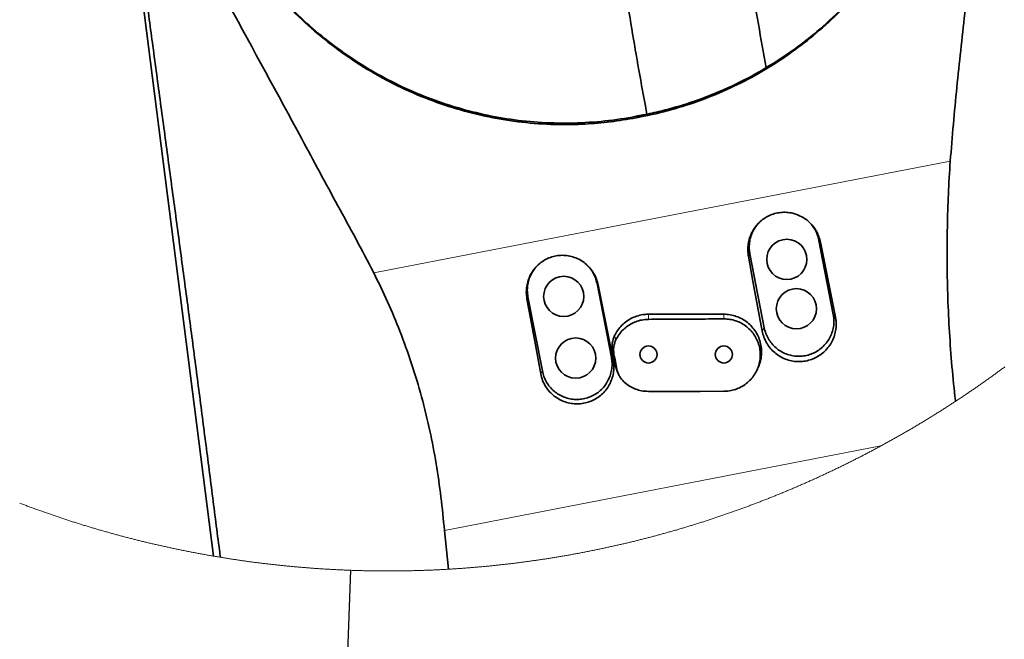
# Model space of a CAD drawing. Header units: millimetres. Extents: x 0 to 12115, y 0 to 8400.
# Tile 107 of 120: x 7049 to 7833, y 5964 to 6457. Entities that reach past the tile are written whole.
import ezdxf

# ---------------------------------------------------------------- set-up
doc = ezdxf.new("R2010")
doc.units = ezdxf.units.MM
doc.header["$LTSCALE"] = 20
doc.dimstyles.new('SLDDIMSTYLE8', dxfattribs={"dimtxt": 0.18, "dimasz": 70, "dimexe": 0, "dimexo": 0.0625, "dimgap": 0, "dimtad": 0, "dimtih": 1, "dimtoh": 1, "dimdec": 0, "dimrnd": 1e-09, "dimzin": 0, "dimdsep": 46, "dimtxsty": 'Standard', "dimblk1": 'NONE', "dimblk2": 'NONE', "dimsah": 1, "dimcen": 0.09, "dimadec": 0, "dimazin": 0, "dimtfac": 70, "dimtdec": 0, "dimtofl": 0, "dimtmove": 0, "dimatfit": 3, "dimldrblk": 'NONE', "dimfxl": 1, "dimfrac": 2, "dimtolj": 1, "dimtzin": 0, "dimarcsym": 0})

# ---------------------------------------------------------------- blocks, each defined once
blk = doc.blocks.new('_None')

msp = doc.modelspace()

# ---------------------------------------------------------------- linework, layer by layer
at = {"color": 7, "linetype": 'Continuous', "lineweight": 35}
for p, q in [((7203.519243, 6030.085828), (7123.790103, 6654.600467)), ((7542.669552, 6379.476632), (7542.835283, 6380.638685)), ((7697.012204, 6222.455587), (7685.563656, 6281.353201)), ((7630.592543, 6270.667877), (7642.041075, 6211.770262)), ((7520.319301, 6188.10996), (7508.870768, 6247.007574)), ((7453.899639, 6236.32225), (7465.348172, 6177.424635)), ((7549.867618, 6222.570028), (7609.86762, 6222.570028)), ((7525.292503, 6176.500108), (7523.526895, 6181.337561)), ((7525.146949, 6176.461961), (7526.15695, 6174.348678)), ((7387.385505, 6050.578024), (7390.582698, 6019.693281))]:
    msp.add_line(p, q, dxfattribs=at)
at = {"color": 8, "linetype": 'Continuous', "lineweight": 18}
for p, q in [((7331.166583, 6255.521621), (7790.107238, 6344.305958)), ((7685.563656, 6281.353201), (7686.792555, 6279.845204)), ((7630.592543, 6270.667877), (7629.458415, 6268.828596)), ((7508.870768, 6247.007574), (7509.806859, 6245.858874)), ((7453.899639, 6236.32225), (7453.057396, 6234.95635)), ((7549.875188, 6218.506779), (7549.867618, 6222.570028)), ((7609.873938, 6218.866433), (7609.86762, 6222.570028)), ((7697.012204, 6222.455587), (7698.719951, 6220.359887)), ((7642.041075, 6211.770262), (7640.429157, 6209.156002)), ((7523.948478, 6202.339496), (7522.873985, 6205.659832)), ((7520.319301, 6188.10996), (7521.736043, 6186.371412)), ((7522.376167, 6190.645422), (7521.237182, 6193.117108)), ((7524.634021, 6178.935315), (7523.526895, 6181.337561)), ((7465.348172, 6177.424635), (7464.02632, 6175.280895)), ((7734.95439, 6117.816891), (7387.385505, 6050.578024))]:
    msp.add_line(p, q, dxfattribs=at)
at = {"color": 7, "linetype": 'Continuous', "lineweight": 35, "flags": 128}
for points in [[(7698.719951, 6220.359887), (7694.770294, 6240.242328), (7690.793487, 6260.075654), (7686.792555, 6279.845204)], [(7629.458415, 6268.828596), (7633.044439, 6248.978223), (7636.702287, 6229.082312), (7640.429157, 6209.156002)], [(7521.736043, 6186.371412), (7517.785745, 6206.254687), (7513.808357, 6226.088847), (7509.806859, 6245.858874)], [(7453.057396, 6234.95635), (7456.642794, 6215.105142), (7460.300016, 6195.208396), (7464.02632, 6175.280895)], [(7523.526895, 6181.337561), (7522.954273, 6184.283461), (7522.38177, 6187.228765), (7521.237182, 6193.117108)], [(7636.034625, 6177.74954), (7636.416691, 6178.548958), (7636.928218, 6179.619219)], [(7609.866398, 6161.238696), (7591.110843, 6161.215331), (7570.48847, 6161.18833), (7549.866098, 6161.159839)]]:
    msp.add_lwpolyline(points, dxfattribs=at)
at = {"color": 7, "linetype": 'Continuous', "lineweight": 18, "flags": 128}
msp.add_lwpolyline([(7049.194115, 6072.254743), (7049.952823, 6071.966137), (7050.711828, 6071.678247), (7051.471132, 6071.391131), (7052.230674, 6071.104731), (7052.990573, 6070.819105), (7053.750711, 6070.534195), (7054.511088, 6070.25006), (7055.271822, 6069.966699), (7056.032794, 6069.684054), (7056.794005, 6069.402124), (7057.555574, 6069.121029), (7058.317381, 6068.840648), (7059.079426, 6068.560983), (7059.84177, 6068.282093), (7060.604411, 6068.003978), (7061.36735, 6067.726578), (7062.130528, 6067.449953), (7062.893945, 6067.174103), (7063.657659, 6066.898968), (7064.421671, 6066.624607), (7065.185922, 6066.350962), (7065.950471, 6066.078092), (7066.715258, 6065.805997), (7067.480343, 6065.534617), (7068.245667, 6065.264072), (7069.011289, 6064.994182), (7069.777149, 6064.725127), (7070.543307, 6064.456786), (7071.309703, 6064.189162), (7072.076338, 6063.922371), (7072.843271, 6063.656296), (7073.610443, 6063.390936), (7074.377912, 6063.126411), (7075.14562, 6062.862601), (7075.913566, 6062.599565), (7076.68181, 6062.337245), (7077.450293, 6062.0757), (7078.219014, 6061.81493), (7078.987974, 6061.554934), (7079.757231, 6061.295654), (7080.526787, 6061.037149), (7081.296521, 6060.779418), (7082.066553, 6060.522403), (7082.836824, 6060.266222), (7083.607334, 6060.010757), (7084.378081, 6059.756006), (7085.149127, 6059.502091), (7085.920411, 6059.24889), (7086.691934, 6058.996465), (7087.463694, 6058.744814), (7088.235694, 6058.493878), (7089.007991, 6058.243777), (7089.780467, 6057.994391), (7090.553242, 6057.745721), (7091.326254, 6057.497885), (7092.099446, 6057.250764), (7092.872935, 6057.004418), (7093.646663, 6056.758847), (7094.420689, 6056.51405), (7095.194894, 6056.270029), (7095.969337, 6056.026723), (7096.744018, 6055.784191), (7097.518938, 6055.542435), (7098.294097, 6055.301453), (7099.069494, 6055.061247), (7099.845188, 6054.821755), (7100.621062, 6054.583039), (7101.397174, 6054.345097), (7102.173525, 6054.10793), (7102.950054, 6053.871538), (7103.726881, 6053.635861), (7104.503947, 6053.401019), (7105.281192, 6053.166892), (7106.058734, 6052.93354), (7106.836456, 6052.700962), (7107.614416, 6052.46916), (7108.392614, 6052.238132), (7109.17105, 6052.00782), (7109.949666, 6051.778342), (7110.72852, 6051.549579), (7111.507672, 6051.321592), (7112.286943, 6051.094438), (7113.066512, 6050.868), (7113.84626, 6050.642277), (7114.626246, 6050.417389), (7115.406471, 6050.193276), (7116.186934, 6049.969878), (7116.967576, 6049.747314), (7117.748457, 6049.525465), (7118.529516, 6049.304451), (7119.310814, 6049.084152), (7120.09235, 6048.864629), (7120.874065, 6048.64588), (7121.656018, 6048.427905), (7122.43821, 6048.210706), (7123.22058, 6047.994282), (7124.003189, 6047.778572), (7124.785977, 6047.563698), (7125.569003, 6047.349598), (7126.352208, 6047.136273), (7127.135652, 6046.923663), (7127.919334, 6046.711888), (7128.703194, 6046.500828), (7129.487234, 6046.290602), (7130.271512, 6046.081092), (7131.055969, 6045.872356), (7131.840664, 6045.664455), (7132.625538, 6045.457269), (7133.41065, 6045.250859), (7134.195941, 6045.045282), (7134.981411, 6044.840421), (7135.76712, 6044.636335), (7136.553007, 6044.433023), (7137.339133, 6044.230546), (7138.125437, 6044.028785), (7138.91192, 6043.827798), (7139.698642, 6043.627586), (7140.485483, 6043.428208), (7141.272562, 6043.229546), (7142.05988, 6043.031658), (7142.847377, 6042.834605), (7143.634992, 6042.638268), (7144.422906, 6042.442705), (7145.210939, 6042.247977), (7145.999211, 6042.053963), (7146.787601, 6041.860785), (7147.57623, 6041.668321), (7148.365038, 6041.476692), (7149.154085, 6041.285779), (7149.94325, 6041.0957), (7150.732654, 6040.906336), (7151.522237, 6040.717806), (7152.311939, 6040.530051), (7153.101879, 6040.343072), (7153.891998, 6040.156867), (7154.682296, 6039.971437), (7155.472833, 6039.786782), (7156.263488, 6039.602901), (7157.054323, 6039.419796), (7157.845336, 6039.237465), (7158.636587, 6039.055969), (7159.427958, 6038.875188), (7160.219508, 6038.695242), (7161.011237, 6038.516011), (7161.803144, 6038.337614), (7162.59529, 6038.159992), (7163.387555, 6037.983145), (7164.179998, 6037.807073), (7164.972561, 6037.631776), (7165.765363, 6037.457253), (7166.558343, 6037.283506), (7167.351442, 6037.110593), (7168.14478, 6036.938395), (7168.938237, 6036.767031), (7169.731873, 6036.596383), (7170.525688, 6036.42657), (7171.319621, 6036.257531), (7172.113794, 6036.089327), (7172.908085, 6035.921838), (7173.702556, 6035.755123), (7174.497205, 6035.589244), (7175.291973, 6035.424139), (7176.08692, 6035.259749), (7176.882046, 6035.096194), (7177.677351, 6034.933414), (7178.472775, 6034.771468), (7179.268378, 6034.610237), (7180.0641, 6034.449841), (7180.86006, 6034.29022), (7181.65614, 6034.131314), (7182.452339, 6033.973243), (7183.248716, 6033.816005), (7184.045273, 6033.659484), (7184.841948, 6033.503796), (7185.638803, 6033.348824), (7186.435777, 6033.194687), (7187.232929, 6033.041384), (7188.03026, 6032.888796), (7188.827711, 6032.736983), (7189.625281, 6032.586004), (7190.423029, 6032.4358), (7191.220957, 6032.286371), (7192.019003, 6032.137718), (7192.817169, 6031.989838), (7193.615514, 6031.842794), (7194.413978, 6031.696524), (7195.21262, 6031.551029), (7196.011382, 6031.406309), (7196.810263, 6031.262423), (7197.609323, 6031.119253), (7198.408502, 6030.976917), (7199.20786, 6030.835356), (7200.007277, 6030.694629), (7200.806933, 6030.554618), (7201.606649, 6030.415441), (7202.406543, 6030.277039), (7203.206557, 6030.139412), (7203.519243, 6030.085828), (7204.319435, 6029.949333), (7205.119747, 6029.813613), (7205.920237, 6029.678668), (7206.720847, 6029.544498), (7207.521575, 6029.411163), (7208.322423, 6029.278542), (7208.984869, 6029.169525), (7209.785956, 6029.038395), (7210.587161, 6028.90804), (7211.388546, 6028.778519), (7212.19005, 6028.649713), (7212.991672, 6028.521742), (7213.793414, 6028.394605), (7214.595276, 6028.268184), (7215.397256, 6028.142597), (7216.199356, 6028.017785), (7217.001575, 6027.893748), (7217.803973, 6027.770545), (7218.60643, 6027.648057), (7219.409006, 6027.526404), (7220.211762, 6027.405586), (7221.014577, 6027.285482), (7221.817571, 6027.166213), (7222.620624, 6027.047719), (7223.423797, 6026.93006), (7224.227088, 6026.813175), (7225.030559, 6026.697065), (7225.834089, 6026.58173), (7226.637739, 6026.46717), (7227.441448, 6026.353444), (7228.245335, 6026.240494), (7229.049343, 6026.128377), (7229.853409, 6026.017036), (7230.657595, 6025.906469), (7231.4619, 6025.796677), (7232.266324, 6025.68772), (7233.070868, 6025.579538), (7233.875531, 6025.47213), (7234.680253, 6025.365497), (7235.485094, 6025.259699), (7236.290055, 6025.154676), (7237.095075, 6025.050487), (7237.900215, 6024.947073), (7238.705474, 6024.844434), (7239.510852, 6024.742569), (7240.316289, 6024.641539), (7241.121846, 6024.541284), (7241.927462, 6024.441804), (7242.733258, 6024.343159), (7243.539053, 6024.245288), (7244.345027, 6024.148192), (7245.15106, 6024.05193), (7245.957213, 6023.956444), (7246.763426, 6023.861732), (7247.569757, 6023.767854), (7248.376149, 6023.674752), (7249.182659, 6023.582424), (7249.989229, 6023.490931), (7250.795918, 6023.400213), (7251.602667, 6023.31027), (7252.409535, 6023.221161), (7253.216463, 6023.132827), (7254.02351, 6023.045267), (7254.830616, 6022.958543), (7255.637842, 6022.872593), (7256.445127, 6022.787418), (7257.252472, 6022.703077), (7258.059936, 6022.619511), (7258.86746, 6022.536721), (7259.675103, 6022.454764), (7260.482806, 6022.373583), (7261.290568, 6022.293236), (7262.098449, 6022.213663), (7262.90639, 6022.134866), (7263.714391, 6022.056844), (7264.522451, 6021.979656), (7265.33063, 6021.903302), (7266.138869, 6021.827664), (7266.947168, 6021.75286), (7267.755586, 6021.67889), (7268.564003, 6021.605636), (7269.37254, 6021.533217), (7270.181137, 6021.461632), (7270.989853, 6021.390821), (7271.798569, 6021.320786), (7272.607404, 6021.251585), (7273.416239, 6021.183159), (7274.225193, 6021.115507), (7275.034207, 6021.048691), (7275.84328, 6020.982649), (7276.652413, 6020.917382), (7277.461606, 6020.852949), (7278.270918, 6020.789291), (7279.08023, 6020.726468), (7279.889601, 6020.664419), (7280.699092, 6020.603146), (7281.508582, 6020.542707), (7282.318133, 6020.483042), (7283.127802, 6020.424213), (7283.937472, 6020.366158), (7284.747201, 6020.308878), (7285.557049, 6020.252432), (7286.366897, 6020.196761), (7287.176805, 6020.141866), (7287.986773, 6020.087804), (7288.79674, 6020.034518), (7289.606827, 6019.982065), (7290.416973, 6019.930388), (7291.22712, 6019.879545), (7292.037326, 6019.829418), (7292.847591, 6019.780185), (7293.657916, 6019.731666), (7294.468301, 6019.683983), (7295.278686, 6019.637133), (7296.08919, 6019.591059), (7296.899694, 6019.545759), (7297.710198, 6019.501235), (7298.520821, 6019.457545), (7299.331444, 6019.414689), (7300.142127, 6019.372608), (7300.95281, 6019.331302), (7301.763612, 6019.29083), (7302.574354, 6019.251134), (7303.385216, 6019.212212), (7304.196077, 6019.174124), (7305.006998, 6019.136812), (7305.81792, 6019.100334), (7306.6289, 6019.064631), (7307.439941, 6019.029762), (7308.250981, 6018.995609), (7309.062081, 6018.962349), (7309.873181, 6018.929805), (7310.684341, 6018.898155), (7311.4955, 6018.86722), (7312.30672, 6018.83712), (7313.117939, 6018.807854), (7313.929218, 6018.779303), (7314.740497, 6018.751647), (7315.551835, 6018.724705), (7316.363173, 6018.698599), (7317.174571, 6018.673326), (7317.985969, 6018.648769), (7318.797367, 6018.625106), (7319.608825, 6018.602158), (7320.420283, 6018.580105), (7321.23174, 6018.558766), (7322.043258, 6018.538262), (7322.854775, 6018.518533), (7323.666352, 6018.499638), (7324.477929, 6018.481519), (7325.289505, 6018.464233), (7326.101082, 6018.447723), (7326.912719, 6018.432047), (7327.724355, 6018.417086), (7328.535992, 6018.403019), (7329.347628, 6018.389668), (7330.159324, 6018.37721), (7330.97096, 6018.365468), (7331.782657, 6018.354561), (7332.594353, 6018.344428), (7333.406108, 6018.33513), (7334.217804, 6018.326666), (7335.02956, 6018.318917), (7335.841256, 6018.312003), (7336.653012, 6018.305923), (7337.464767, 6018.300618), (7338.276523, 6018.296088), (7339.088279, 6018.292393), (7339.900034, 6018.289472), (7340.71179, 6018.287386), (7341.523605, 6018.286075), (7342.335361, 6018.285538), (7343.147117, 6018.285836), (7343.958872, 6018.286909), (7344.770628, 6018.288817), (7345.582384, 6018.291499), (7346.394139, 6018.295016), (7347.205895, 6018.299307), (7348.01765, 6018.304374), (7348.829406, 6018.310274), (7349.641162, 6018.31695), (7350.452858, 6018.32446), (7351.264614, 6018.332745), (7352.07631, 6018.341805), (7352.888006, 6018.3517), (7353.699702, 6018.362428), (7354.511398, 6018.373932), (7355.323094, 6018.386211), (7356.13473, 6018.399264), (7356.946367, 6018.413152), (7357.758003, 6018.427874), (7358.56964, 6018.443372), (7359.381216, 6018.459644), (7360.192853, 6018.47675), (7361.00443, 6018.494632), (7361.815947, 6018.513288), (7362.627464, 6018.532779), (7363.438981, 6018.553104), (7364.250499, 6018.574204), (7365.061956, 6018.596079), (7365.873414, 6018.618728), (7366.684812, 6018.642213), (7367.49621, 6018.666531), (7368.307608, 6018.691625), (7369.118946, 6018.717493), (7369.930285, 6018.744196), (7370.741623, 6018.771674), (7371.552902, 6018.799986), (7372.364121, 6018.829014), (7373.175341, 6018.858935), (7373.9865, 6018.889632), (7374.79766, 6018.921103), (7375.608819, 6018.953349), (7376.419919, 6018.986429), (7377.23096, 6019.020345), (7378.042, 6019.055034), (7378.852981, 6019.090499), (7379.663902, 6019.126798), (7380.474823, 6019.163872), (7381.285745, 6019.201721), (7382.096547, 6019.240405), (7382.907349, 6019.279863), (7383.71815, 6019.320156), (7384.528893, 6019.361223), (7385.339576, 6019.403126), (7386.150199, 6019.445743), (7386.960822, 6019.489254), (7387.771386, 6019.533481), (7388.58189, 6019.578602), (7389.392334, 6019.624438), (7390.202778, 6019.671108), (7390.582698, 6019.693281), (7391.393023, 6019.741084), (7392.203349, 6019.789721), (7393.013614, 6019.839193), (7393.82382, 6019.88938), (7394.633966, 6019.940461), (7395.444053, 6019.992258), (7396.25414, 6020.044889), (7397.064167, 6020.098295), (7397.874075, 6020.152535), (7398.683983, 6020.20755), (7399.493831, 6020.263399), (7400.30362, 6020.320024), (7401.113349, 6020.377423), (7401.923018, 6020.435657), (7402.732628, 6020.494665), (7403.542238, 6020.554449), (7404.351729, 6020.615067), (7405.16116, 6020.67646), (7405.970531, 6020.738687), (7406.779843, 6020.801689), (7407.589095, 6020.865466), (7408.398288, 6020.930077), (7409.207421, 6020.995464), (7410.016495, 6021.061684), (7410.825508, 6021.12868), (7411.634403, 6021.19645), (7412.443298, 6021.265055), (7413.252073, 6021.334435), (7414.060789, 6021.40459), (7414.869445, 6021.475579), (7415.678042, 6021.547343), (7416.486579, 6021.619941), (7417.294997, 6021.693255), (7418.103355, 6021.767463), (7418.911653, 6021.842386), (7419.719892, 6021.918144), (7420.528072, 6021.994735), (7421.336132, 6022.072043), (7422.144132, 6022.150184), (7422.952014, 6022.229161), (7423.759895, 6022.308852), (7424.567657, 6022.389437), (7425.3753, 6022.470738), (7426.182943, 6022.552873), (7426.990467, 6022.635783), (7427.797871, 6022.719528), (7428.605216, 6022.803988), (7429.412502, 6022.889342), (7430.219727, 6022.975411), (7431.026774, 6023.062314), (7431.833821, 6023.149993), (7432.640749, 6023.238506), (7433.447557, 6023.327793), (7434.254366, 6023.417856), (7435.060995, 6023.508753), (7435.867566, 6023.600425), (7436.674046, 6023.692872), (7437.480437, 6023.786153), (7438.286739, 6023.880209), (7439.092952, 6023.97504), (7439.899075, 6024.070706), (7440.705078, 6024.167146), (7441.511023, 6024.264361), (7442.316848, 6024.362411), (7443.122553, 6024.461176), (7443.9282, 6024.560835), (7444.733727, 6024.661209), (7445.539164, 6024.762418), (7446.344483, 6024.864401), (7447.149711, 6024.967219), (7447.954851, 6025.070812), (7448.759871, 6025.17518), (7449.564802, 6025.280322), (7450.369644, 6025.386299), (7451.174336, 6025.493051), (7451.978969, 6025.600578), (7452.783453, 6025.708939), (7453.587848, 6025.818075), (7454.392153, 6025.927986), (7455.196339, 6026.038732), (7456.000405, 6026.150252), (7456.804353, 6026.262547), (7457.608211, 6026.375617), (7458.41195, 6026.489522), (7459.215569, 6026.604201), (7460.01907, 6026.719655), (7460.822481, 6026.835944), (7461.625772, 6026.953007), (7462.428915, 6027.070846), (7463.231969, 6027.189519), (7464.034903, 6027.308907), (7464.837718, 6027.429129), (7465.640413, 6027.550127), (7466.44299, 6027.671959), (7467.245447, 6027.794565), (7468.047785, 6027.917947), (7468.850004, 6028.042104), (7469.652074, 6028.167094), (7470.454055, 6028.29286), (7471.255886, 6028.419401), (7472.057598, 6028.546716), (7472.859192, 6028.674866), (7473.660665, 6028.803791), (7474.46199, 6028.933491), (7475.263226, 6029.063966), (7476.064282, 6029.195275), (7476.86525, 6029.327359), (7477.666068, 6029.460217), (7478.466737, 6029.593851), (7479.267317, 6029.728319), (7480.067718, 6029.863502), (7480.868029, 6029.99958), (7481.668162, 6030.136372), (7482.468205, 6030.27394), (7483.26807, 6030.412342), (7484.067815, 6030.551519), (7484.867441, 6030.69147), (7485.666889, 6030.832257), (7486.466246, 6030.973758), (7487.265426, 6031.116094), (7488.064485, 6031.259205), (7488.863396, 6031.40309), (7489.662158, 6031.54781), (7490.460771, 6031.693305), (7491.259265, 6031.839515), (7492.057609, 6031.98662), (7492.855775, 6032.134439), (7493.653822, 6032.283034), (7494.451719, 6032.432462), (7495.249468, 6032.582666), (7496.047097, 6032.733645), (7496.844548, 6032.885398), (7497.641849, 6033.037986), (7498.439002, 6033.191289), (7499.236005, 6033.345427), (7500.03283, 6033.500339), (7500.829535, 6033.656027), (7501.626092, 6033.812489), (7502.422469, 6033.969785), (7503.218698, 6034.127797), (7504.014778, 6034.286644), (7504.810679, 6034.446265), (7505.60646, 6034.606661), (7506.402063, 6034.767892), (7507.197487, 6034.929837), (7507.992792, 6035.092618), (7508.787918, 6035.256113), (7509.582865, 6035.420443), (7510.377663, 6035.585548), (7511.172312, 6035.751428), (7511.966782, 6035.918142), (7512.761074, 6036.085572), (7513.555216, 6036.253835), (7514.34918, 6036.422815), (7515.142995, 6036.592628), (7515.936631, 6036.763217), (7516.730117, 6036.93458), (7517.523425, 6037.106718), (7518.316555, 6037.279691), (7519.109505, 6037.453379), (7519.902306, 6037.627842), (7520.694929, 6037.803139), (7521.487373, 6037.979211), (7522.279638, 6038.156058), (7523.071724, 6038.33368), (7523.863661, 6038.512077), (7524.655389, 6038.691248), (7525.446969, 6038.871195), (7526.23837, 6039.051916), (7527.029562, 6039.233412), (7527.820605, 6039.415743), (7528.611469, 6039.598789), (7529.402125, 6039.782669), (7530.192631, 6039.967324), (7530.982929, 6040.152694), (7531.773048, 6040.338899), (7532.562989, 6040.525879), (7533.35275, 6040.713634), (7534.142303, 6040.902163), (7534.931707, 6041.091468), (7535.720902, 6041.281547), (7536.509919, 6041.472401), (7537.298727, 6041.66403), (7538.087356, 6041.856493), (7538.875806, 6042.049672), (7539.664048, 6042.243625), (7540.45211, 6042.438413), (7541.239994, 6042.633917), (7542.02764, 6042.830195), (7542.815137, 6043.027307), (7543.602424, 6043.225135), (7544.389504, 6043.423797), (7545.176404, 6043.623175), (7545.963096, 6043.823327), (7546.749609, 6044.024314), (7547.535914, 6044.226016), (7548.32201, 6044.428553), (7549.107897, 6044.631805), (7549.893605, 6044.835891), (7550.679105, 6045.040693), (7551.464396, 6045.246329), (7552.249509, 6045.45268), (7553.034383, 6045.659806), (7553.819078, 6045.867767), (7554.603564, 6046.076442), (7555.387842, 6046.285893), (7556.171912, 6046.496178), (7556.955772, 6046.707179), (7557.739424, 6046.918954), (7558.522868, 6047.131504), (7559.306103, 6047.344829), (7560.089129, 6047.558929), (7560.871917, 6047.773804), (7561.654526, 6047.989454), (7562.436926, 6048.205878), (7563.219088, 6048.423077), (7564.001041, 6048.641052), (7564.782786, 6048.859741), (7565.564322, 6049.079265), (7566.34562, 6049.299504), (7567.126709, 6049.520578), (7567.907589, 6049.742367), (7568.688261, 6049.96493), (7569.468695, 6050.188269), (7570.24889, 6050.412382), (7571.028906, 6050.637271), (7571.808684, 6050.862934), (7572.588223, 6051.089372), (7573.367554, 6051.316585), (7574.146646, 6051.544513), (7574.92553, 6051.773276), (7575.704175, 6052.002754), (7576.482612, 6052.233006), (7577.26081, 6052.464034), (7578.03877, 6052.695836), (7578.816521, 6052.928354), (7579.594004, 6053.161706), (7580.371308, 6053.395833), (7581.148344, 6053.630676), (7581.925171, 6053.866293), (7582.70176, 6054.102685), (7583.478111, 6054.339852), (7584.254223, 6054.577734), (7585.030096, 6054.81645), (7585.805761, 6055.055882), (7586.581158, 6055.296089), (7587.356346, 6055.537071), (7588.131266, 6055.778827), (7588.905978, 6056.021358), (7589.680421, 6056.264605), (7590.454626, 6056.508626), (7591.228622, 6056.753423), (7592.00235, 6056.998994), (7592.775839, 6057.24528), (7593.54909, 6057.492401), (7594.322103, 6057.740237), (7595.094847, 6057.988848), (7595.867383, 6058.238174), (7596.639651, 6058.488335), (7597.41168, 6058.739211), (7598.183441, 6058.990862), (7598.954963, 6059.243287), (7599.726247, 6059.496428), (7600.497263, 6059.750404), (7601.268041, 6060.005094), (7602.03858, 6060.2605), (7602.808851, 6060.516741), (7603.578883, 6060.773696), (7604.348647, 6061.031427), (7605.118143, 6061.289932), (7605.887401, 6061.549153), (7606.65642, 6061.809148), (7607.425171, 6062.069918), (7608.193653, 6062.331464), (7608.961868, 6062.593724), (7609.729844, 6062.856759), (7610.497552, 6063.12051), (7611.265021, 6063.385095), (7612.032193, 6063.650395), (7612.799126, 6063.916411), (7613.56579, 6064.183261), (7614.332187, 6064.450826), (7615.098345, 6064.719106), (7615.864205, 6064.988221), (7616.629827, 6065.258052), (7617.39515, 6065.528597), (7618.160236, 6065.799977), (7618.925023, 6066.072072), (7619.689571, 6066.344883), (7620.453852, 6066.618528), (7621.217835, 6066.892888), (7621.981579, 6067.167963), (7622.745025, 6067.443814), (7623.508203, 6067.720439), (7624.271112, 6067.997779), (7625.033754, 6068.275894), (7625.796127, 6068.554785), (7626.558202, 6068.83439), (7627.320039, 6069.11477), (7628.081548, 6069.395925), (7628.842818, 6069.677796), (7629.603791, 6069.960381), (7630.364495, 6070.243742), (7631.124931, 6070.527877), (7631.885069, 6070.812728), (7632.644909, 6071.098353), (7633.404511, 6071.384753), (7634.163785, 6071.671869), (7634.92282, 6071.9597), (7635.681527, 6072.248306), (7636.439967, 6072.537686), (7637.198138, 6072.827782), (7637.956011, 6073.118653), (7638.713586, 6073.410239), (7639.470893, 6073.702599), (7640.227902, 6073.995675), (7640.984612, 6074.289526), (7641.741055, 6074.584092), (7642.49717, 6074.879433), (7643.253016, 6075.17549), (7644.008594, 6075.472321), (7644.763845, 6075.769867), (7645.518827, 6076.068188), (7646.273481, 6076.367225), (7647.027868, 6076.667036), (7647.781956, 6076.967563), (7648.535746, 6077.268864), (7649.289238, 6077.570881), (7650.042432, 6077.873673), (7650.795298, 6078.17718), (7651.547897, 6078.481402), (7652.300197, 6078.786399), (7653.052199, 6079.092111), (7653.803873, 6079.398598), (7654.555279, 6079.7058), (7655.306357, 6080.013778), (7656.057137, 6080.32247), (7656.807619, 6080.631937), (7657.557773, 6080.94206), (7658.307629, 6081.253018), (7659.057188, 6081.564631), (7659.806448, 6081.877019), (7660.55538, 6082.190182), (7661.304015, 6082.50406), (7662.052351, 6082.818653), (7662.800359, 6083.133961), (7663.54807, 6083.450045), (7664.295452, 6083.766903), (7665.042537, 6084.084417), (7665.789294, 6084.402706), (7666.535753, 6084.72177), (7667.281884, 6085.041489), (7668.027717, 6085.361983), (7668.773222, 6085.683252), (7669.518399, 6086.005177), (7670.263278, 6086.327876), (7671.00783, 6086.651351), (7671.752053, 6086.975481), (7672.495949, 6087.300386), (7673.239547, 6087.626006), (7673.982817, 6087.952401), (7674.725759, 6088.279452), (7675.468403, 6088.607337), (7676.210689, 6088.935878), (7676.952678, 6089.265134), (7677.694338, 6089.595165), (7678.435671, 6089.925911), (7679.176646, 6090.257432), (7679.917323, 6090.589668), (7680.657673, 6090.92256), (7681.397694, 6091.256286), (7682.137388, 6091.590668), (7682.876753, 6091.925766), (7683.615762, 6092.261638), (7684.354472, 6092.598225), (7685.092839, 6092.935528), (7685.830864, 6093.273606), (7686.568561, 6093.612398), (7687.30593, 6093.951847), (7688.042956, 6094.29207), (7688.779655, 6094.633068), (7689.516011, 6094.974722), (7690.252024, 6095.317151), (7690.987709, 6095.660235), (7691.723051, 6096.004094), (7692.458066, 6096.348669), (7693.192723, 6096.693959), (7693.927052, 6097.040023), (7694.661024, 6097.386743), (7695.394668, 6097.734238), (7696.127969, 6098.082389), (7696.860927, 6098.431315), (7697.593528, 6098.780956), (7698.325801, 6099.131312), (7699.057716, 6099.482383), (7699.789288, 6099.834229), (7700.520518, 6100.186731), (7701.25139, 6100.540008), (7701.98192, 6100.89394), (7702.712106, 6101.248647), (7703.441935, 6101.60401), (7704.171422, 6101.960148), (7704.90055, 6102.317001), (7705.629322, 6102.674569), (7706.35775, 6103.032853), (7707.085821, 6103.391852), (7707.813534, 6103.751566), (7708.540889, 6104.111995), (7709.267902, 6104.47314), (7709.994557, 6104.834999), (7710.72084, 6105.197574), (7711.44678, 6105.560865), (7712.172362, 6105.92487), (7712.897572, 6106.289591), (7713.622439, 6106.655027), (7714.346933, 6107.021179), (7715.07107, 6107.388045), (7715.794834, 6107.755627), (7716.518256, 6108.123924), (7717.241305, 6108.492936), (7717.963981, 6108.862664), (7718.6863, 6109.233107), (7719.408261, 6109.604205), (7720.12985, 6109.976079), (7720.851066, 6110.348667), (7721.571925, 6110.721912), (7722.292411, 6111.095871), (7723.012524, 6111.470606), (7723.732265, 6111.845996), (7724.451649, 6112.222101), (7725.17066, 6112.598922), (7725.889283, 6112.976457), (7726.607549, 6113.354708), (7727.325442, 6113.733675), (7728.042948, 6114.113297), (7728.760096, 6114.493694), (7729.476857, 6114.874746), (7730.193245, 6115.256514), (7730.909261, 6115.638997), (7731.624889, 6116.022195), (7732.340145, 6116.406049), (7733.055028, 6116.790678), (7733.769524, 6117.175962), (7734.483647, 6117.561962), (7734.95439, 6117.816891), (7735.667887, 6118.204083), (7736.380982, 6118.59193), (7737.093705, 6118.980552), (7737.806055, 6119.36983), (7738.518002, 6119.759764), (7739.229577, 6120.150472), (7739.940765, 6120.541837), (7740.651565, 6120.933916), (7741.361978, 6121.32671), (7742.072004, 6121.72022), (7742.781627, 6122.114386), (7743.490877, 6122.509267), (7744.199741, 6122.904863), (7744.908201, 6123.301114), (7745.61629, 6123.698081), (7746.323976, 6124.095763), (7747.031259, 6124.494161), (7747.73817, 6124.893214), (7748.444679, 6125.292982), (7749.150785, 6125.693466), (7749.856504, 6126.094605), (7750.561821, 6126.49646), (7751.26675, 6126.89903), (7751.971277, 6127.302255), (7752.675417, 6127.706196), (7753.379139, 6128.110792), (7754.082474, 6128.516163), (7754.785406, 6128.92213), (7755.487936, 6129.328872), (7756.190079, 6129.73627), (7756.891805, 6130.144383), (7757.593128, 6130.553152), (7758.294063, 6130.962636), (7758.994582, 6131.372775), (7759.694698, 6131.78363), (7760.394397, 6132.1952), (7761.093709, 6132.607426), (7761.792603, 6133.020367), (7762.491095, 6133.433964), (7763.189184, 6133.848275), (7763.886857, 6134.263243), (7764.584127, 6134.678926), (7765.28098, 6135.095264), (7765.977415, 6135.512318), (7766.673448, 6135.930087), (7767.369079, 6136.348511), (7768.064278, 6136.767592), (7768.759074, 6137.187387), (7769.453454, 6137.607838), (7770.147431, 6138.029005), (7770.840975, 6138.450887), (7771.534103, 6138.873364), (7772.226828, 6139.296617), (7772.919121, 6139.720465), (7773.611012, 6140.145089), (7774.30247, 6140.570308), (7774.993512, 6140.996243), (7775.684136, 6141.422893), (7776.374343, 6141.850199), (7777.064132, 6142.27816), (7777.75349, 6142.706837), (7778.44243, 6143.136169), (7779.130938, 6143.566157), (7779.819029, 6143.99686), (7780.506688, 6144.428219), (7781.19393, 6144.860293), (7781.880739, 6145.293023), (7782.567131, 6145.726408), (7783.253091, 6146.160509), (7783.938619, 6146.595265), (7784.62373, 6147.030677), (7785.308393, 6147.466804), (7785.99264, 6147.903587), (7786.676454, 6148.341026), (7787.359836, 6148.77912), (7788.042771, 6149.217929), (7788.725289, 6149.657394), (7789.407375, 6150.097574), (7790.089029, 6150.538351), (7790.770235, 6150.979842), (7791.45101, 6151.422049), (7792.131352, 6151.864852), (7792.811262, 6152.30837), (7793.490725, 6152.752544), (7794.169756, 6153.197374), (7794.350597, 6153.315987), (7795.029062, 6153.76171), (7795.707094, 6154.20803), (7796.384695, 6154.655065), (7797.061848, 6155.102755), (7797.738555, 6155.551101), (7798.414829, 6156.000163), (7799.090656, 6156.44982), (7799.766037, 6156.900193), (7800.44097, 6157.351221), (7801.115471, 6157.802905), (7801.789525, 6158.255245), (7802.463117, 6158.7083), (7803.136277, 6159.161951), (7803.80899, 6159.616317), (7804.481241, 6160.071339), (7805.15306, 6160.527016), (7805.824417, 6160.98335), (7806.495326, 6161.440338), (7807.165789, 6161.897983), (7807.835805, 6162.356283), (7808.505359, 6162.815239), (7809.174466, 6163.27491), (7809.843118, 6163.735177), (7810.511316, 6164.196159), (7811.179059, 6164.657738), (7811.846348, 6165.120031), (7812.513175, 6165.582921), (7813.179555, 6166.046526), (7813.845473, 6166.510727), (7814.510929, 6166.975643), (7815.175931, 6167.441215), (7815.840478, 6167.907383), (7816.504563, 6168.374266), (7817.168186, 6168.841805), (7817.831348, 6169.30994), (7818.494047, 6169.77879), (7819.156284, 6170.248236), (7819.81806, 6170.718338), (7820.479366, 6171.189155), (7821.140217, 6171.660568), (7821.8006, 6172.132637), (7822.460512, 6172.605361), (7823.119963, 6173.078741), (7823.778945, 6173.552777), (7824.437464, 6174.027468), (7825.095515, 6174.502816), (7825.753088, 6174.978759), (7826.410199, 6175.455417), (7827.066841, 6175.932671), (7827.723007, 6176.410581), (7828.378702, 6176.889147), (7829.033929, 6177.368368), (7829.688686, 6177.848245), (7830.342966, 6178.328718), (7830.996769, 6178.809907), (7831.650103, 6179.291691), (7832.30296, 6179.774131), (7832.955341, 6180.257167), (7833.607244, 6180.740918)], dxfattribs=at)
at = {"color": 7, "linetype": 'Continuous', "lineweight": 35}
for centre, radius in [((7659.986193, 6266.194322), 15.999994), ((7482.339258, 6236.75678), 15.999994), ((7667.618541, 6226.929167), 15.999996), ((7491.879714, 6187.675463), 16.000008), ((7549.867623, 6190.569963), 6.8), ((7609.867626, 6190.569963), 6.8)]:
    msp.add_circle(centre, radius, dxfattribs=at)
for points, knots in [([(7331.166583, 6255.521621), (7326.492973, 6264.473467), (7317.143915, 6282.380681), (7297.604932, 6317.745284), (7264.252434, 6380.095068), (7228.866461, 6444.877542), (7200.025742, 6497.75864), (7187.494878, 6521.047841), (7178.342313, 6538.662822), (7169.911556, 6556.721051), (7162.609088, 6575.342894), (7156.304726, 6594.456196), (7150.114101, 6617.220044), (7144.884589, 6643.860248), (7141.44587, 6674.532523), (7140.673341, 6705.779354), (7142.58627, 6736.934033), (7146.773007, 6765.13924), (7152.437298, 6790.228995), (7158.32574, 6810.198455), (7164.469027, 6827.477486), (7170.451882, 6842.19881), (7179.063829, 6860.936489), (7191.218701, 6883.406776), (7206.603198, 6906.781512), (7222.353821, 6927.10109), (7236.149052, 6942.621546), (7252.162201, 6958.697816), (7270.663478, 6974.995173), (7294.202785, 6992.400756), (7319.458058, 7007.871442), (7345.602723, 7020.850921), (7372.220935, 7031.29179), (7399.091228, 7039.3259), (7426.753888, 7045.087756), (7454.585744, 7048.425733), (7482.17391, 7049.449745), (7509.453775, 7048.007698), (7528.550799, 7046.022781), (7538.414273, 7043.869183), (7539.264726, 7043.683495)], [0, 0, 0, 0, 0.0278319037, 0.0556747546, 0.1113528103, 0.2227184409, 0.2591248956, 0.2773685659, 0.2956089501, 0.3138315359, 0.3322681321, 0.3507041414, 0.3692775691, 0.3972564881, 0.4254372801, 0.4542471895, 0.4832940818, 0.511360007, 0.5327389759, 0.554140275, 0.5686986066, 0.5832682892, 0.5979220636, 0.6255200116, 0.6535895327, 0.6749474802, 0.6963297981, 0.7107741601, 0.7374700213, 0.7641957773, 0.7913651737, 0.8189942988, 0.8445359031, 0.8700810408, 0.8962034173, 0.9223153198, 0.9472563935, 0.9721764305, 0.9976009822, 1, 1, 1, 1]), ([(7634.051877, 7011.292424), (7636.057551, 7010.325896), (7646.378699, 7005.35217), (7664.092024, 6994.331342), (7686.924606, 6978.25209), (7708.509891, 6960.046235), (7728.673979, 6940.083482), (7747.409992, 6918.238487), (7764.427784, 6894.75637), (7779.65765, 6869.661524), (7792.885898, 6843.184692), (7804.004038, 6815.41274), (7812.871752, 6786.494488), (7818.826186, 6759.137872), (7822.385554, 6733.722178), (7823.983165, 6713.097892), (7824.435449, 6695.297036), (7824.09612, 6680.366141), (7822.808235, 6660.933734), (7819.502106, 6626.934883), (7811.833484, 6558.994855), (7804.032709, 6481.082604), (7795.035969, 6403.152065), (7791.750127, 6363.921067), (7790.107238, 6344.305958)], [0, 0, 0, 0, 0.0090188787, 0.0464109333, 0.0842967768, 0.1221299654, 0.1606595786, 0.199144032, 0.2386012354, 0.2780258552, 0.3179465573, 0.3583836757, 0.3990890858, 0.4403594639, 0.4716749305, 0.5030032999, 0.524116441, 0.5437972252, 0.5634896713, 0.6030081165, 0.6821836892, 0.8405047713, 0.9202539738, 1, 1, 1, 1]), ([(7208.984869, 6029.169525), (7208.743228, 6031.053109), (7206.599534, 6047.763093), (7202.563128, 6079.312041), (7196.841287, 6123.829538), (7191.069857, 6168.393437), (7185.192694, 6213.186195), (7179.204078, 6258.175315), (7173.143071, 6303.332731), (7167.052563, 6348.458282), (7160.953004, 6393.568822), (7154.999839, 6437.635476), (7149.221516, 6480.683856), (7143.602727, 6522.703008), (7137.975844, 6564.694743), (7132.3333, 6606.58019), (7128.518862, 6634.453247), (7126.615721, 6648.35998)], [0, 0, 0, 0, 0.0091204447, 0.0809109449, 0.1527555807, 0.22468393, 0.2967258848, 0.369726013, 0.4426594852, 0.5155487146, 0.5884160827, 0.6612839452, 0.7291106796, 0.7970192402, 0.8648860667, 0.9325874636, 1, 1, 1, 1]), ([(7542.669552, 6379.476632), (7542.874834, 6379.514466), (7551.318458, 6381.070621), (7567.898868, 6384.906775), (7591.912176, 6392.612425), (7615.207959, 6402.266618), (7637.581895, 6413.787551), (7658.876832, 6427.141661), (7679.012532, 6442.177583), (7697.865286, 6458.755112), (7715.448531, 6476.899423), (7731.59983, 6496.569585), (7746.244907, 6517.64038), (7759.171036, 6539.7661), (7770.743649, 6563.716191), (7780.619712, 6589.487241), (7788.505019, 6616.969933), (7792.492075, 6637.099985), (7794.043055, 6647.948738), (7794.249403, 6649.392094)], [0, 0, 0, 0, 0.0015890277, 0.0653597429, 0.1293669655, 0.1933658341, 0.2571046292, 0.3207180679, 0.3844902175, 0.4482029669, 0.5116247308, 0.5766214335, 0.6417343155, 0.706762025, 0.7714886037, 0.8440170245, 0.9165737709, 0.9889006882, 1, 1, 1, 1]), ([(7643.445271, 6418.890323), (7639.378603, 6441.854517), (7634.007398, 6472.185347), (7628.068692, 6509.956333), (7624.778283, 6532.001979), (7621.772704, 6553.258273), (7620.004069, 6567.180988), (7619.164991, 6573.786225)], [0, 0, 0, 0, 0.4461676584, 0.5892928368, 0.7314935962, 0.8726147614, 1, 1, 1, 1]), ([(7520.805764, 6554.681505), (7520.857245, 6554.212465), (7522.126508, 6542.648267), (7525.52963, 6520.089451), (7530.40274, 6486.951773), (7535.782798, 6453.919497), (7541.455307, 6421.035814), (7545.726581, 6397.010467), (7548.204636, 6383.973062), (7548.614341, 6381.817545)], [0, 0, 0, 0, 0.0080838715, 0.1993080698, 0.3907153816, 0.5819553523, 0.7726427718, 0.9624102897, 1, 1, 1, 1]), ([(7759.739789, 6541.710223), (7755.31286, 6533.825961), (7746.372701, 6517.903739), (7730.256383, 6495.317158), (7712.046616, 6473.750588), (7692.228941, 6454.240334), (7671.242519, 6436.917073), (7649.225736, 6421.709945), (7625.628703, 6408.302963), (7600.351425, 6396.803654), (7578.175132, 6389.100714), (7559.755564, 6384.140672), (7549.449131, 6381.874762), (7543.78498, 6380.816176), (7542.835283, 6380.638685)], [0, 0, 0, 0, 0.0970044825, 0.1959000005, 0.297294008, 0.3996817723, 0.4939730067, 0.589074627, 0.6865572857, 0.7849168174, 0.8867790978, 0.9381452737, 0.9896289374, 1, 1, 1, 1]), ([(7542.835283, 6380.638685), (7541.885148, 6380.44803), (7532.743403, 6378.613645), (7515.20547, 6376.010077), (7490.122725, 6374.369203), (7465.006503, 6374.804997), (7440.074746, 6377.311901), (7415.485734, 6381.924951), (7391.370735, 6388.534166), (7367.899028, 6397.054883), (7345.08605, 6407.491007), (7323.095356, 6419.85567), (7302.035786, 6434.050229), (7282.195502, 6449.849313), (7263.024525, 6467.77574), (7244.824699, 6487.931699), (7227.88206, 6510.306262), (7217.09133, 6527.344694), (7211.815815, 6536.748584), (7211.105245, 6538.015212)], [0, 0, 0, 0, 0.0074004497, 0.0712035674, 0.1352025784, 0.1991544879, 0.2628121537, 0.3263295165, 0.3899806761, 0.4535504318, 0.516811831, 0.5813438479, 0.6459881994, 0.7105501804, 0.7748208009, 0.8462140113, 0.9176576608, 0.9889091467, 1, 1, 1, 1]), ([(7211.865681, 6536.418404), (7212.188099, 6535.840574), (7216.935541, 6527.332308), (7226.907655, 6511.287952), (7243.216332, 6489.317508), (7261.323969, 6468.76301), (7281.125959, 6449.801552), (7302.57855, 6432.626694), (7325.522981, 6417.329964), (7349.749866, 6404.069408), (7374.699268, 6393.175084), (7400.188137, 6384.709427), (7425.991047, 6378.560928), (7452.261492, 6374.655729), (7476.749459, 6373.198219), (7499.232164, 6373.663539), (7519.627999, 6375.482341), (7534.081436, 6377.7534), (7541.719413, 6379.285984), (7542.669552, 6379.476632)], [0, 0, 0, 0, 0.0050673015, 0.0746135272, 0.1444635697, 0.2143791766, 0.2841386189, 0.3541544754, 0.424552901, 0.4950507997, 0.5653869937, 0.6327429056, 0.7004638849, 0.7682663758, 0.835879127, 0.8880638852, 0.9403422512, 0.9925787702, 1, 1, 1, 1]), ([(7790.107238, 6344.305958), (7789.558266, 6335.615925), (7788.457615, 6318.192984), (7787.741343, 6291.896923), (7787.501529, 6265.431903), (7787.982677, 6238.630061), (7789.159109, 6211.602526), (7791.108888, 6184.334469), (7792.924679, 6164.905582), (7794.196697, 6154.566856), (7794.350597, 6153.315987)], [0, 0, 0, 0, 0.1365379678, 0.2737495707, 0.4124591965, 0.5515528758, 0.6940700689, 0.8366473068, 0.98023617, 1, 1, 1, 1]), ([(7686.792555, 6279.845204), (7686.410827, 6281.362949), (7685.647652, 6284.397328), (7683.572756, 6288.790124), (7680.767802, 6292.921275), (7677.200128, 6296.61899), (7673.048366, 6299.63333), (7668.485274, 6301.880874), (7663.630646, 6303.276882), (7658.696009, 6303.825699), (7653.789116, 6303.505799), (7649.07902, 6302.3991), (7644.655235, 6300.517207), (7640.611629, 6297.959431), (7637.048014, 6294.759355), (7634.010137, 6290.996765), (7631.621951, 6286.749983), (7629.913332, 6282.094912), (7629.013404, 6277.177662), (7628.897209, 6272.689117), (7629.298397, 6269.929354), (7629.458415, 6268.828596)], [0, 0, 0, 0, 0.0511021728, 0.1021669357, 0.1579842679, 0.2138288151, 0.2693835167, 0.3250333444, 0.379385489, 0.4338391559, 0.486650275, 0.5394999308, 0.5913773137, 0.6432149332, 0.6953354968, 0.7473737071, 0.8007372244, 0.8540276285, 0.9088474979, 0.9636429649, 1, 1, 1, 1]), ([(7638.644236, 6296.063389), (7638.33458, 6295.794359), (7636.8202, 6294.478657), (7634.690761, 6291.581021), (7632.363441, 6287.444802), (7630.821654, 6282.976757), (7630.043404, 6278.283984), (7630.027292, 6274.146831), (7630.43794, 6271.619407), (7630.592543, 6270.667877)], [0, 0, 0, 0, 0.0442663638, 0.2164859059, 0.3839121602, 0.5561985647, 0.7236504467, 0.8959592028, 1, 1, 1, 1]), ([(7685.563656, 6281.353201), (7685.192918, 6282.871902), (7684.440567, 6285.953846), (7682.335996, 6290.200718), (7680.024823, 6293.645798), (7678.198986, 6295.379445), (7677.49964, 6296.043481)], [0, 0, 0, 0, 0.2746228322, 0.557300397, 0.8304336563, 1, 1, 1, 1]), ([(7509.806859, 6245.858874), (7509.386685, 6247.498885), (7508.546645, 6250.777704), (7506.265211, 6255.342421), (7503.287103, 6259.465303), (7499.650686, 6263.019561), (7495.457798, 6265.878595), (7490.884673, 6267.964974), (7486.051045, 6269.201525), (7481.16539, 6269.600045), (7476.332056, 6269.143948), (7471.711139, 6267.918011), (7467.390986, 6265.934511), (7463.459639, 6263.290874), (7460.018639, 6260.023647), (7457.112024, 6256.210782), (7454.862087, 6251.935231), (7453.297714, 6247.272784), (7452.541853, 6242.371803), (7452.557829, 6238.209331), (7452.933759, 6235.761424), (7453.057396, 6234.95635)], [0, 0, 0, 0, 0.0558339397, 0.1116268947, 0.1674568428, 0.2233217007, 0.2788130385, 0.3344044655, 0.3886198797, 0.4429336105, 0.4956214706, 0.5483412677, 0.6002148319, 0.652043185, 0.7042446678, 0.7563621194, 0.8098338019, 0.8632360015, 0.9181713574, 0.9730879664, 1, 1, 1, 1]), ([(7461.949724, 6261.719431), (7461.653877, 6261.463126), (7460.15187, 6260.161873), (7458.02973, 6257.281816), (7455.693427, 6253.15089), (7454.142814, 6248.685744), (7453.355223, 6243.994642), (7453.330344, 6239.838633), (7453.742574, 6237.292398), (7453.899639, 6236.32225)], [0, 0, 0, 0, 0.0422422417, 0.2144630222, 0.3818931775, 0.5541818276, 0.7216291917, 0.8939371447, 1, 1, 1, 1]), ([(7508.870768, 6247.007574), (7508.502557, 6248.517573), (7507.755451, 6251.581381), (7505.666467, 6255.814698), (7503.355774, 6259.270814), (7501.519209, 6261.020512), (7500.807362, 6261.698689)], [0, 0, 0, 0, 0.2730409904, 0.5540040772, 0.8271334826, 1, 1, 1, 1]), ([(7387.385505, 6050.578024), (7386.523323, 6059.431582), (7384.796487, 6077.16409), (7380.926154, 6103.626917), (7375.937695, 6130.222844), (7369.460595, 6156.794099), (7361.470771, 6183.205904), (7352.319783, 6208.471972), (7342.330498, 6232.642232), (7334.885616, 6247.899814), (7331.166583, 6255.521621)], [0, 0, 0, 0, 0.1247683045, 0.2498944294, 0.3750204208, 0.5042309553, 0.6333402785, 0.7618995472, 0.8810587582, 1, 1, 1, 1]), ([(7522.873985, 6205.659832), (7523.670292, 6207.118924), (7525.286229, 6210.079845), (7528.594818, 6213.911435), (7532.48504, 6217.197996), (7536.84323, 6219.754537), (7541.603342, 6221.548955), (7545.989467, 6222.444305), (7548.780849, 6222.534796), (7549.867618, 6222.570028)], [0, 0, 0, 0, 0.14833766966, 0.30102037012, 0.44946774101, 0.60228469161, 0.75041348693, 0.90282852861, 1, 1, 1, 1]), ([(7523.948478, 6202.339496), (7524.735976, 6203.757231), (7526.311009, 6206.592771), (7529.530155, 6210.272236), (7533.279435, 6213.380333), (7537.510493, 6215.836587), (7542.106198, 6217.536467), (7546.289666, 6218.377319), (7548.898447, 6218.471512), (7549.875188, 6218.506779)], [0, 0, 0, 0, 0.1510595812, 0.3021266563, 0.4531209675, 0.6041223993, 0.7564710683, 0.9088215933, 1, 1, 1, 1]), ([(7549.875188, 6218.506779), (7556.864327, 6218.550097), (7570.35868, 6218.633733), (7590.358264, 6218.753652), (7603.368716, 6218.82884), (7609.873938, 6218.866433)], [0, 0, 0, 0, 0.3494646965, 0.6747325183, 1, 1, 1, 1]), ([(7609.873938, 6218.866433), (7611.4847, 6218.798752), (7614.752565, 6218.661443), (7619.502621, 6217.427447), (7624.027805, 6215.453351), (7628.103776, 6212.755924), (7631.689027, 6209.389107), (7634.606827, 6205.518894), (7636.841894, 6201.185832), (7638.296543, 6196.59857), (7638.967393, 6191.792311), (7638.826375, 6186.980332), (7637.876495, 6182.207331), (7636.151669, 6177.680142), (7633.668775, 6173.453198), (7630.528598, 6169.716738), (7626.767016, 6166.523388), (7622.552016, 6164.021152), (7617.934984, 6162.256598), (7613.660844, 6161.369135), (7610.934672, 6161.275419), (7609.866398, 6161.238696)], [0, 0, 0, 0, 0.053173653, 0.1078770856, 0.16105391, 0.2157958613, 0.2685736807, 0.3229116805, 0.3752022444, 0.4290150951, 0.4812084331, 0.5349013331, 0.5873832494, 0.6413639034, 0.6942788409, 0.7487110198, 0.8019194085, 0.8566685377, 0.9099064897, 0.964696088, 1, 1, 1, 1]), ([(7609.86762, 6222.570028), (7611.530615, 6222.48991), (7614.904241, 6222.32738), (7619.79903, 6221.01883), (7624.454365, 6218.951359), (7628.65703, 6216.138739), (7632.365912, 6212.631554), (7635.405945, 6208.582081), (7637.744858, 6204.036839), (7639.269499, 6199.209236), (7639.972206, 6194.147701), (7639.798572, 6189.100989), (7638.847657, 6184.1531), (7637.549533, 6181.118754), (7636.90539, 6179.613079)], [0, 0, 0, 0, 0.0824266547, 0.1672144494, 0.2495751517, 0.3342981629, 0.4168194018, 0.5017485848, 0.5843101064, 0.6693093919, 0.7517537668, 0.8366241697, 0.9189311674, 1, 1, 1, 1]), ([(7640.429157, 6209.156002), (7640.814256, 6207.543741), (7641.595684, 6204.272206), (7643.77843, 6199.720995), (7646.665483, 6195.543535), (7650.194576, 6191.954788), (7654.306065, 6188.987378), (7658.808758, 6186.779376), (7663.659169, 6185.347674), (7668.632244, 6184.756823), (7673.680172, 6185.012237), (7678.566657, 6186.102246), (7683.241078, 6188.014991), (7687.482602, 6190.659618), (7691.249922, 6194.007835), (7694.367845, 6197.900564), (7696.807708, 6202.298462), (7698.464729, 6206.999725), (7699.308499, 6211.954421), (7699.357185, 6216.445922), (7698.903046, 6219.235297), (7698.719951, 6220.359887)], [0, 0, 0, 0, 0.0530453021, 0.1076374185, 0.1607080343, 0.2153393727, 0.2682072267, 0.3226190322, 0.3753839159, 0.4296810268, 0.4824534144, 0.5367617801, 0.5894670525, 0.6437105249, 0.6962856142, 0.7503924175, 0.8028816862, 0.8568838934, 0.9094433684, 0.963490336, 1, 1, 1, 1]), ([(7642.041075, 6211.770262), (7642.410579, 6210.261298), (7643.160304, 6207.199598), (7645.230617, 6202.947124), (7647.95625, 6199.048788), (7651.281454, 6195.699308), (7655.152584, 6192.929082), (7659.395828, 6190.867365), (7663.966325, 6189.534753), (7668.653689, 6188.993448), (7673.409347, 6189.248929), (7678.012399, 6190.290214), (7682.414647, 6192.10573), (7686.412315, 6194.610905), (7689.964581, 6197.780278), (7692.908112, 6201.467261), (7695.211073, 6205.634326), (7696.770837, 6210.089642), (7697.556056, 6214.783357), (7697.581623, 6218.938885), (7697.169311, 6221.485297), (7697.012204, 6222.455587)], [0, 0, 0, 0, 0.0529237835, 0.1073827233, 0.1603073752, 0.2147666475, 0.267679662, 0.3221260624, 0.3750460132, 0.4294992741, 0.482441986, 0.5369215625, 0.5898430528, 0.6442984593, 0.6972115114, 0.7516564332, 0.8045880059, 0.859054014, 0.911992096, 0.9664653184, 1, 1, 1, 1]), ([(7521.237182, 6193.117108), (7521.082264, 6194.19779), (7520.772426, 6196.359168), (7520.990721, 6200.677349), (7522.126643, 6203.682617), (7522.873985, 6205.659832)], [0, 0, 0, 0, 0.25488723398, 0.50977789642, 1, 1, 1, 1]), ([(7522.376167, 6190.645422), (7522.226729, 6191.729894), (7521.937143, 6193.831413), (7522.209746, 6197.857643), (7523.26581, 6200.579811), (7523.948478, 6202.339496)], [0, 0, 0, 0, 0.2737904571, 0.5305581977, 1, 1, 1, 1]), ([(7464.02632, 6175.280895), (7464.467178, 6173.483562), (7465.365435, 6169.821465), (7467.889434, 6164.98921), (7471.069481, 6160.800596), (7474.721657, 6157.405912), (7478.921185, 6154.65366), (7483.472279, 6152.670503), (7488.332493, 6151.470592), (7493.276018, 6151.107441), (7498.255522, 6151.58416), (7503.038829, 6152.878932), (7507.576597, 6154.978567), (7511.653737, 6157.783046), (7515.229882, 6161.261887), (7518.139297, 6165.249156), (7520.356514, 6169.705141), (7521.786782, 6174.427247), (7522.405876, 6179.366509), (7522.263308, 6183.369916), (7521.855238, 6185.692888), (7521.736043, 6186.371412)], [0, 0, 0, 0, 0.0597836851, 0.1218102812, 0.1749247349, 0.2296048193, 0.2824695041, 0.3368784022, 0.389635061, 0.4439233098, 0.4966751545, 0.5509609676, 0.6036730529, 0.6579253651, 0.7104852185, 0.7645753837, 0.8170425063, 0.871016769, 0.9236092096, 0.9776867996, 1, 1, 1, 1]), ([(7465.348172, 6177.424635), (7465.717651, 6175.915753), (7466.46733, 6172.854208), (7468.537473, 6168.601937), (7471.262894, 6164.70377), (7474.587831, 6161.35428), (7478.458828, 6158.584004), (7482.701966, 6156.522084), (7487.272436, 6155.189399), (7491.959754, 6154.647779), (7496.715437, 6154.903206), (7501.3185, 6155.944297), (7505.720878, 6157.759545), (7509.718551, 6160.264687), (7513.270996, 6163.433884), (7516.214648, 6167.120786), (7518.517744, 6171.287797), (7520.077669, 6175.743029), (7520.863061, 6180.436682), (7520.888815, 6184.592543), (7520.47646, 6187.139314), (7520.319301, 6188.10996)], [0, 0, 0, 0, 0.0529208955, 0.107377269, 0.1602986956, 0.2147550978, 0.2676680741, 0.3221147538, 0.3750341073, 0.4294876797, 0.4824303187, 0.5369101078, 0.5898308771, 0.644287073, 0.6971995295, 0.751645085, 0.8045768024, 0.8590427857, 0.9119798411, 0.9664530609, 1, 1, 1, 1]), ([(7524.634021, 6178.935315), (7524.444236, 6179.918529), (7524.064674, 6181.884913), (7523.311821, 6185.788237), (7522.749292, 6188.708451), (7522.376167, 6190.645422)], [0, 0, 0, 0, 0.25189846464, 0.50378586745, 1, 1, 1, 1]), ([(7530.478257, 6168.589379), (7529.706157, 6169.363366), (7528.201201, 6170.871998), (7525.967835, 6174.26684), (7525.157579, 6177.102812), (7524.634021, 6178.935315)], [0, 0, 0, 0, 0.2715534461, 0.5293042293, 1, 1, 1, 1]), ([(7549.866098, 6161.159839), (7547.979627, 6161.261906), (7544.488915, 6161.45077), (7539.541277, 6162.92318), (7534.802607, 6165.116779), (7531.995749, 6167.370781), (7530.478257, 6168.589379)], [0, 0, 0, 0, 0.266280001, 0.492722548, 0.7257468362, 1, 1, 1, 1])]:
    msp.add_open_spline(points, degree=3, knots=knots, dxfattribs=at)

# ---------------------------------------------------------------- leaders
at = {"color": 7, "linetype": 'Continuous', "lineweight": 18, "has_arrowhead": 0}
msp.add_leader([(7312.65862, 6018.824319), (7289.744682, 5385.608486)], dimstyle='SLDDIMSTYLE8', dxfattribs=at)

doc.saveas('drawing.dxf')
